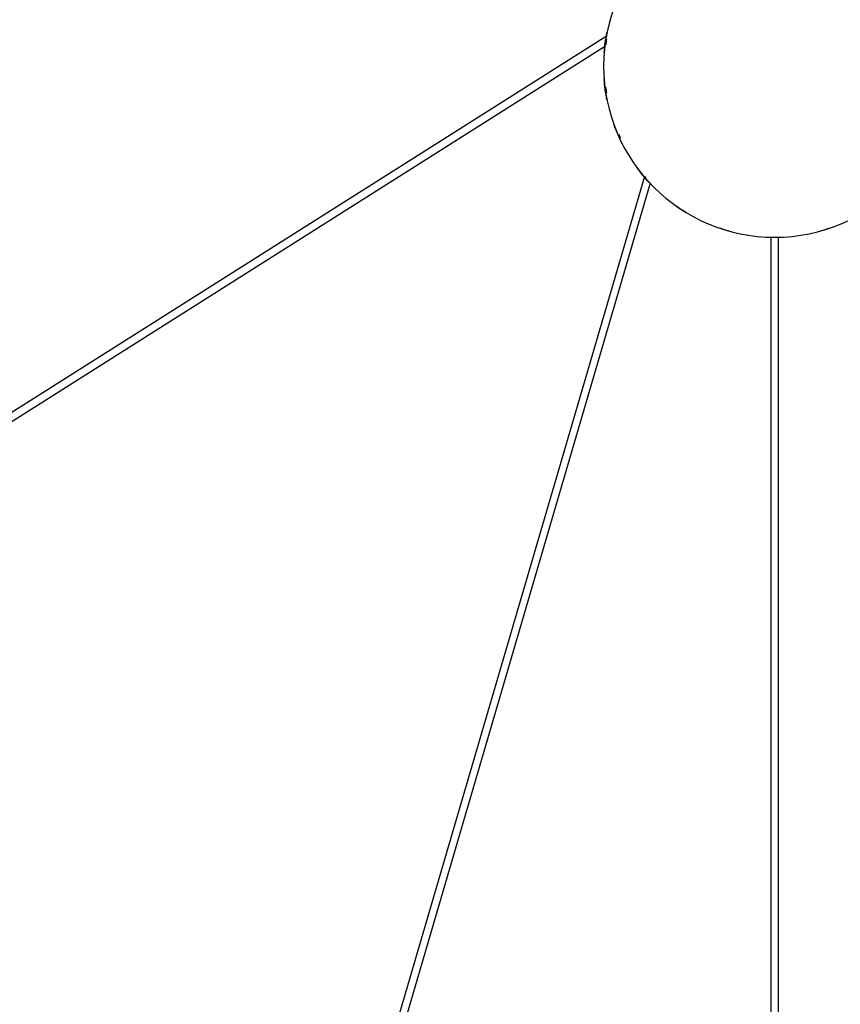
# Model space of a CAD drawing. Header units: millimetres. Extents: x 2868 to 11019, y -1415 to 7989.
# Tile 20 of 83: x 9146 to 9801, y 860 to 1647. Entities that reach past the tile are written whole.
import ezdxf

# ---------------------------------------------------------------- set-up
doc = ezdxf.new("R2010")
doc.units = ezdxf.units.MM
doc.layers.add('E-LITE-EQPM', color=7, linetype='Continuous', lineweight=20)

# ---------------------------------------------------------------- blocks, each defined once
blk = doc.blocks.new('64314-7L   _Suspended_tensor - 64314-44-7L SAMBA Black_ribbon beige pendant lamp ø450-7L-575794-Planta_PDF Copy 1')
at = {"layer": 'E-LITE-EQPM', "color": 253, "lineweight": 25, "true_color": 0xaaaaaa}
for p, q in [((-104.17, 88.17), (-595.53, 1766.93)), ((-589.77, 1768.62), (-99.37, 93.12)), ((-3, 136.3), (-3, 1185.84)), ((3, 1185.84), (3, 136.3)), ((-848.05, 434.45), (-135.3, -16.22)), ((-133.88, -24.22), (-851.26, 429.38))]:
    blk.add_line(p, q, dxfattribs=at)
for radius, start, end in [(136.69, 105.70681, 110.91468), (136.69, 69.08532, 74.29319), (136.69, 121.42252, 127.64611), (136.69, 137.14933, 143.7795), (135.83, 139.09091, 139.41242), (136.69, 152.89074, 159.71303), (135.83, 154.93721, 156.31384), (136.69, 168.65254, 175.55515), (135.83, 171.01072, 172.77137), (136.69, 184.44485, 191.34746), (135.83, 187.22863, 188.98928)]:
    blk.add_arc((0, 0), radius, start, end, dxfattribs=at)

msp = doc.modelspace()

# ---------------------------------------------------------------- linework, layer by layer
at = {"layer": 'E-LITE-EQPM', "color": 253, "lineweight": 25, "true_color": 0xaaaaaa}
for start, end in [(90.00001, 270.00001), (270.00001, 90.00001)]:
    msp.add_arc((9748.88, 1609.41), 136.69, start, end, dxfattribs=at)

# ---------------------------------------------------------------- block references
at = {"layer": 'E-LITE-EQPM', "color": 253, "lineweight": 25, "true_color": 0xaaaaaa, "extrusion": (0, 0, -1), "rotation": 179.9999950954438}
msp.add_blockref('64314-7L   _Suspended_tensor - 64314-44-7L SAMBA Black_ribbon beige pendant lamp ø450-7L-575794-Planta_PDF Copy 1', (-9748.88, 1609.41), dxfattribs=at)

doc.saveas('drawing.dxf')
